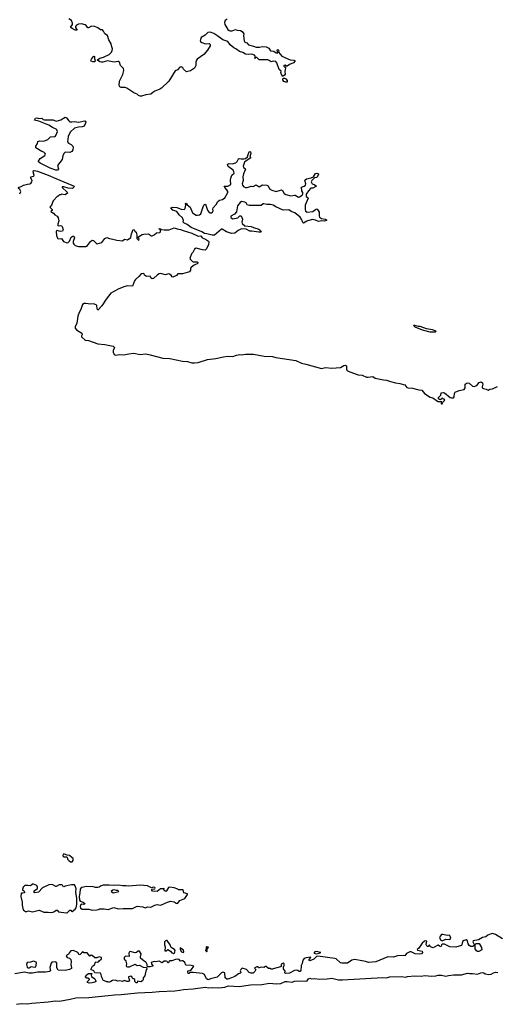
# Model space of a CAD drawing. Extents: x 2551545 to 2886624, y 315747 to 489036.
# Tile 59 of 119: x 2666234 to 2673795, y 351984 to 367610. Entities that reach past the tile are written whole.
import ezdxf

# ---------------------------------------------------------------- set-up
doc = ezdxf.new("R2010")
doc.units = 0

msp = doc.modelspace()

# ---------------------------------------------------------------- linework, layer by layer
at = {"layer": '0CON10XD'}
for points in [[(2669525, 367617), (2669495, 367595), (2669485, 367565), (2669490, 367535), (2669535, 367453), (2669555, 367437), (2669575, 367431), (2669605, 367434), (2669655, 367452), (2669685, 367442), (2669735, 367440), (2669765, 367420), (2669790, 367385), (2669783, 367355), (2669794, 367275), (2669804, 367255), (2669835, 367240), (2669865, 367212), (2669945, 367192), (2669985, 367173), (2670037, 367173), (2670085, 367183), (2670145, 367179), (2670185, 367159), (2670215, 367116), (2670265, 367108), (2670305, 367082), (2670328, 367085), (2670330, 367095), (2670317, 367115), (2670317, 367125), (2670322, 367135), (2670335, 367136), (2670343, 367115), (2670340, 367095), (2670393, 367033), (2670525, 366975), (2670582, 366965), (2670602, 366955), (2670575, 366924), (2670512, 366898), (2670477, 366873), (2670465, 366870), (2670445, 366888), (2670425, 366880), (2670425, 366870), (2670440, 366860), (2670448, 366845), (2670447, 366815), (2670438, 366785), (2670444, 366745), (2670435, 366728), (2670405, 366710), (2670380, 366755), (2670376, 366774), (2670380, 366795), (2670351, 366821), (2670314, 366925), (2670295, 366945), (2670257, 366953), (2670223, 366943), (2670194, 366964), (2670171, 366971), (2670035, 366973), (2669995, 367010), (2669982, 367008), (2669965, 366993), (2669963, 367005), (2669972, 367025), (2669957, 367047), (2669915, 367060), (2669865, 367058), (2669815, 367065), (2669775, 367087), (2669723, 367103), (2669665, 367149), (2669632, 367162), (2669575, 367209), (2669536, 367265), (2669458, 367288), (2669375, 367350), (2669315, 367391), (2669255, 367411), (2669216, 367404), (2669178, 367362), (2669115, 367328), (2669101, 367295), (2669099, 367275), (2669104, 367264), (2669125, 367247), (2669184, 367224), (2669242, 367232), (2669257, 367217), (2669258, 367195), (2669214, 367125), (2669153, 367057), (2669050, 366985), (2669037, 366965), (2669029, 366935), (2669029, 366885), (2669008, 366842), (2668945, 366797), (2668882, 366782), (2668830, 366825), (2668822, 366845), (2668808, 366858), (2668795, 366863), (2668772, 366858), (2668736, 366814), (2668702, 366798), (2668600, 366635), (2668485, 366524), (2668455, 366505), (2668375, 366477), (2668347, 366453), (2668315, 366427), (2668235, 366418), (2668165, 366397), (2668145, 366396), (2668119, 366405), (2668095, 366427), (2668045, 366449), (2667933, 366525), (2667905, 366536), (2667845, 366536), (2667824, 366544), (2667812, 366565), (2667819, 366635), (2667872, 366738), (2667888, 366805), (2667883, 366835), (2667835, 366885), (2667815, 366937), (2667806, 366946), (2667796, 366946), (2667735, 366933), (2667625, 366956), (2667555, 366937), (2667533, 366937), (2667505, 366942), (2667467, 366965), (2667470, 366975), (2667505, 367000), (2667565, 367017), (2667655, 367056), (2667688, 367095), (2667700, 367120), (2667704, 367145), (2667698, 367178), (2667683, 367225), (2667648, 367288), (2667629, 367359), (2667583, 367385), (2667565, 367428), (2667545, 367450), (2667518, 367448), (2667475, 367480), (2667425, 367502), (2667375, 367506), (2667325, 367478), (2667315, 367478), (2667290, 367515), (2667270, 367530), (2667215, 367544), (2667165, 367539), (2667137, 367525), (2667117, 367503), (2667120, 367485), (2667147, 367443), (2667115, 367444), (2667065, 367469), (2667047, 367485), (2667043, 367497), (2667069, 367531), (2667072, 367555), (2667055, 367596), (2667015, 367625)], [(2667395, 366941), (2667365, 366952), (2667361, 366961), (2667371, 366985), (2667404, 367026), (2667415, 367029), (2667423, 367023), (2667419, 366995), (2667432, 366955), (2667425, 366943), (2667395, 366941)], [(2670455, 366619), (2670425, 366631), (2670406, 366655), (2670407, 366673), (2670418, 366682), (2670435, 366683), (2670455, 366672), (2670477, 366645), (2670475, 366620), (2670455, 366619)], [(2666805, 365219), (2666715, 365253), (2666557, 365335), (2666534, 365355), (2666530, 365365), (2666558, 365405), (2666630, 365455), (2666644, 365475), (2666635, 365491), (2666616, 365505), (2666585, 365517), (2666491, 365575), (2666488, 365605), (2666514, 365645), (2666524, 365675), (2666555, 365688), (2666605, 365683), (2666645, 365691), (2666681, 365709), (2666725, 365749), (2666795, 365758), (2666815, 365780), (2666833, 365835), (2666825, 365863), (2666815, 365874), (2666755, 365898), (2666695, 365935), (2666538, 365998), (2666468, 366015), (2666487, 366045), (2666505, 366051), (2666535, 366042), (2666585, 366046), (2666607, 366027), (2666625, 366021), (2666765, 366019), (2666815, 365999), (2666885, 366020), (2666955, 366064), (2666975, 366054), (2667013, 366003), (2667031, 365991), (2667062, 365988), (2667105, 365996), (2667165, 365985), (2667265, 366003), (2667277, 365997), (2667282, 365985), (2667275, 365955), (2667255, 365918), (2667225, 365909), (2667165, 365904), (2667105, 365888), (2667034, 365825), (2667005, 365755), (2666993, 365673), (2667009, 365649), (2667049, 365629), (2667076, 365605), (2667083, 365585), (2667076, 365545), (2667060, 365520), (2667027, 365503), (2666954, 365505), (2666932, 365485), (2666919, 365451), (2666909, 365391), (2666834, 365295), (2666850, 365245), (2666835, 365221), (2666805, 365219)], [(2669285, 364190), (2669205, 364213), (2669165, 364217), (2669125, 364245), (2668955, 364309), (2668889, 364359), (2668837, 364385), (2668827, 364395), (2668831, 364425), (2668815, 364466), (2668762, 364512), (2668726, 364565), (2668665, 364588), (2668630, 364625), (2668665, 364634), (2668725, 364630), (2668795, 364602), (2668845, 364599), (2668861, 364615), (2668870, 364665), (2668864, 364695), (2668875, 364696), (2668890, 364670), (2668939, 364635), (2668975, 364544), (2669035, 364507), (2669054, 364506), (2669085, 364511), (2669105, 364527), (2669147, 364637), (2669155, 364664), (2669165, 364679), (2669175, 364681), (2669188, 364665), (2669215, 364587), (2669228, 364565), (2669253, 364543), (2669275, 364542), (2669293, 364555), (2669304, 364575), (2669298, 364605), (2669303, 364625), (2669351, 364675), (2669378, 364725), (2669402, 364745), (2669452, 364755), (2669490, 364780), (2669534, 364865), (2669536, 364885), (2669521, 364911), (2669486, 364945), (2669480, 364965), (2669495, 364970), (2669535, 364968), (2669582, 364995), (2669577, 365065), (2669582, 365095), (2669599, 365141), (2669636, 365175), (2669633, 365195), (2669619, 365219), (2669541, 365281), (2669532, 365315), (2669555, 365325), (2669605, 365320), (2669660, 365340), (2669683, 365357), (2669705, 365400), (2669715, 365406), (2669745, 365400), (2669795, 365400), (2669815, 365406), (2669850, 365435), (2669859, 365471), (2669875, 365511), (2669885, 365518), (2669895, 365511), (2669903, 365485), (2669887, 365437), (2669900, 365415), (2669828, 365372), (2669801, 365349), (2669781, 365285), (2669784, 365264), (2669810, 365250), (2669817, 365237), (2669782, 365165), (2669775, 365115), (2669780, 365055), (2669763, 365005), (2669766, 364985), (2669792, 364955), (2669815, 364945), (2669845, 364945), (2669905, 364967), (2669935, 364964), (2669985, 364988), (2670035, 364959), (2670085, 364987), (2670155, 364983), (2670173, 364973), (2670196, 364926), (2670233, 364903), (2670305, 364883), (2670385, 364912), (2670405, 364900), (2670431, 364851), (2670455, 364835), (2670535, 364813), (2670595, 364826), (2670606, 364824), (2670655, 364791), (2670675, 364796), (2670715, 364825), (2670726, 364844), (2670727, 364865), (2670708, 364895), (2670702, 364945), (2670706, 364954), (2670745, 364966), (2670768, 364985), (2670772, 365005), (2670759, 365055), (2670762, 365068), (2670785, 365084), (2670860, 365100), (2670893, 365117), (2670925, 365166), (2670945, 365172), (2670972, 365165), (2670976, 365155), (2670946, 365105), (2670911, 365099), (2670867, 365055), (2670857, 365035), (2670876, 365006), (2670905, 364994), (2670940, 364965), (2670885, 364937), (2670855, 364936), (2670815, 364894), (2670781, 364839), (2670781, 364805), (2670807, 364787), (2670809, 364775), (2670764, 364666), (2670760, 364595), (2670769, 364569), (2670795, 364556), (2670885, 364565), (2670925, 364599), (2670945, 364607), (2670959, 364599), (2670970, 364580), (2670986, 364555), (2670984, 364495), (2670991, 364475), (2671024, 364456), (2671082, 364445), (2671102, 364435), (2671102, 364425), (2671065, 364414), (2671025, 364419), (2670975, 364409), (2670925, 364428), (2670875, 364436), (2670789, 364411), (2670735, 364383), (2670725, 364391), (2670712, 364435), (2670685, 364475), (2670598, 364545), (2670543, 364563), (2670505, 364594), (2670415, 364589), (2670295, 364641), (2670255, 364664), (2670215, 364674), (2670155, 364677), (2670105, 364689), (2670094, 364686), (2670065, 364659), (2669879, 364659), (2669840, 364670), (2669824, 364704), (2669808, 364715), (2669755, 364722), (2669729, 364711), (2669691, 364655), (2669675, 364562), (2669639, 364521), (2669585, 364490), (2669582, 364475), (2669587, 364465), (2669615, 364451), (2669695, 364464), (2669725, 364497), (2669745, 364497), (2669770, 364445), (2669760, 364395), (2669762, 364375), (2669805, 364338), (2669905, 364330), (2669941, 364311), (2670028, 364285), (2670054, 364265), (2670064, 364245), (2670052, 364238), (2670025, 364237), (2669915, 364255), (2669884, 364254), (2669825, 364286), (2669755, 364289), (2669698, 364265), (2669645, 364221), (2669596, 364216), (2669514, 364244), (2669445, 364283), (2669435, 364283), (2669325, 364191), (2669285, 364190)], [(2666210, 364945), (2666255, 364960), (2666295, 364982), (2666355, 365000), (2666395, 365002), (2666410, 365010), (2666429, 365035), (2666434, 365055), (2666411, 365095), (2666408, 365115), (2666454, 365126), (2666464, 365135), (2666449, 365195), (2666454, 365215), (2666463, 365217), (2666515, 365206), (2666685, 365143), (2666805, 365087), (2667063, 364985), (2667097, 364965), (2667095, 364954), (2667075, 364934), (2667065, 364932), (2667005, 364934), (2666935, 364959), (2666910, 364955), (2666910, 364945), (2666986, 364875), (2666990, 364855), (2666955, 364832), (2666895, 364840), (2666888, 364832), (2666865, 364830), (2666845, 364810), (2666835, 364810), (2666767, 364733), (2666738, 364665), (2666712, 364635), (2666750, 364595), (2666748, 364582), (2666732, 364578), (2666730, 364565), (2666769, 364539), (2666791, 364511), (2666830, 364490), (2666844, 364465), (2666857, 364415), (2666838, 364365), (2666838, 364345), (2666845, 364338), (2666875, 364344), (2666897, 364337), (2666908, 364325), (2666923, 364275), (2666914, 364256), (2666885, 364249), (2666861, 364251), (2666835, 364266), (2666819, 364261), (2666812, 364245), (2666816, 364185), (2666833, 364143), (2666845, 364132), (2666895, 364138), (2666931, 364091), (2666985, 364066), (2667005, 364074), (2667026, 364094), (2667050, 364160), (2667075, 364174), (2667092, 364172), (2667101, 364145), (2667083, 364087), (2667083, 364065), (2667092, 364045), (2667115, 364027), (2667165, 364009), (2667285, 364012), (2667309, 364025), (2667355, 364089), (2667385, 364110), (2667405, 364103), (2667455, 364050), (2667465, 364050), (2667535, 364076), (2667583, 364137), (2667615, 364152), (2667660, 364135), (2667709, 364129), (2667775, 364108), (2667865, 364102), (2667895, 364127), (2667945, 364117), (2667996, 364155), (2668005, 364210), (2668035, 364278), (2668050, 364275), (2668060, 364255), (2668080, 364235), (2668090, 364195), (2668092, 364135), (2668114, 364114), (2668125, 364112), (2668130, 364125), (2668120, 364145), (2668120, 364165), (2668175, 364198), (2668205, 364208), (2668275, 364210), (2668295, 364202), (2668315, 364180), (2668335, 364180), (2668365, 364193), (2668402, 364228), (2668457, 364233), (2668466, 364244), (2668468, 364268), (2668442, 364298), (2668465, 364292), (2668478, 364278), (2668525, 364274), (2668605, 364277), (2668685, 364306), (2668733, 364293)], [(2666234, 364846), (2666250, 364885), (2666238, 364915), (2666210, 364935)], [(2668733, 364293), (2668785, 364282), (2668825, 364265), (2668964, 364224), (2669067, 364175), (2669108, 364178), (2669131, 364145), (2669181, 364125), (2669229, 364095), (2669236, 364085), (2669228, 364042), (2669195, 363972), (2669175, 363953), (2669135, 363957), (2669035, 363986), (2669005, 363969), (2668983, 363917), (2668959, 363895), (2668935, 363820), (2668942, 363802), (2668975, 363772), (2668985, 363768), (2669047, 363767), (2669060, 363755), (2669060, 363745), (2669047, 363733), (2669023, 363727), (2668992, 363708), (2668951, 363669), (2668942, 363655), (2668942, 363635), (2668925, 363608), (2668816, 363574), (2668745, 363578), (2668721, 363549), (2668665, 363524), (2668650, 363530), (2668636, 363556), (2668612, 363572), (2668595, 363574), (2668545, 363562), (2668525, 363566), (2668475, 363579), (2668445, 363577), (2668418, 363562), (2668355, 363501), (2668335, 363499), (2668315, 363512), (2668305, 363538), (2668245, 363536), (2668215, 363553), (2668206, 363576), (2668195, 363584), (2668160, 363575), (2668126, 363534), (2668070, 363485), (2668056, 363464), (2668025, 363382), (2667945, 363384), (2667885, 363370), (2667797, 363335), (2667680, 363270), (2667604, 363175), (2667535, 363066), (2667475, 363000), (2667465, 363020), (2667458, 363075), (2667446, 363086), (2667405, 363100), (2667355, 363097), (2667285, 363107), (2667255, 363103), (2667232, 363088), (2667202, 363012), (2667177, 362963), (2667157, 362905), (2667142, 362795), (2667116, 362735), (2667114, 362715), (2667136, 362686), (2667219, 362635), (2667227, 362615), (2667212, 362595), (2667216, 362575), (2667275, 362526), (2667325, 362518), (2667473, 362463), (2667585, 362454), (2667718, 362428), (2667733, 362415), (2667736, 362405), (2667718, 362362), (2667716, 362335), (2667735, 362298), (2667755, 362284), (2667815, 362296), (2667885, 362289), (2667965, 362308), (2668045, 362315), (2668147, 362297), (2668235, 362306), (2668305, 362292), (2668505, 362236), (2668613, 362233), (2668815, 362188), (2668895, 362183), (2668965, 362166), (2669005, 362165), (2669065, 362170), (2669215, 362216), (2669345, 362235), (2669465, 362260), (2669535, 362269), (2669616, 362264), (2669675, 362285), (2669725, 362294), (2669755, 362290), (2669815, 362299), (2669945, 362300), (2670111, 362271), (2670245, 362265), (2670295, 362247), (2670615, 362199), (2670705, 362158), (2670775, 362144), (2671023, 362073), (2671085, 362089), (2671185, 362079), (2671325, 362090), (2671375, 362123), (2671405, 362129), (2671416, 362116), (2671418, 362065), (2671425, 362046), (2671436, 362035), (2671471, 362021), (2671605, 361975), (2671665, 361966), (2671735, 361939), (2671763, 361937), (2671835, 361947), (2671873, 361923), (2672005, 361893), (2672055, 361890), (2672115, 361865), (2672195, 361844), (2672265, 361837), (2672345, 361813), (2672375, 361775), (2672395, 361765), (2672465, 361760), (2672565, 361734), (2672615, 361728), (2672655, 361679), (2672745, 361618), (2672789, 361609), (2672845, 361564), (2672875, 361548), (2672905, 361550), (2672918, 361558), (2672920, 361515), (2672925, 361512), (2672938, 361515), (2672948, 361542), (2672978, 361572), (2672965, 361588), (2672952, 361592), (2672935, 361610), (2672928, 361592), (2672915, 361580), (2672895, 361580), (2672880, 361595), (2672880, 361615), (2672917, 361653), (2672922, 361688), (2672955, 361693), (2672975, 361687), (2673065, 361613), (2673085, 361607), (2673115, 361610), (2673127, 361625), (2673131, 361675), (2673143, 361697), (2673208, 361725), (2673285, 361743), (2673300, 361765), (2673301, 361825), (2673335, 361849), (2673365, 361843), (2673415, 361792), (2673444, 361786), (2673485, 361802), (2673525, 361850), (2673555, 361860), (2673574, 361845), (2673582, 361825), (2673568, 361785), (2673570, 361765), (2673594, 361754), (2673635, 361748), (2673665, 361732), (2673694, 361746), (2673735, 361751), (2673815, 361790)], [(2672825, 362654), (2672840, 362665), (2672785, 362687), (2672685, 362703), (2672589, 362739), (2672561, 362741), (2672503, 362757), (2672480, 362755), (2672502, 362735), (2672618, 362685), (2672740, 362655), (2672825, 362654)], [(2667065, 354242), (2667082, 354265), (2667082, 354295), (2667062, 354315), (2667022, 354345), (2666985, 354349), (2666945, 354367), (2666922, 354365), (2666919, 354345), (2666925, 354330), (2666935, 354324), (2666976, 354326), (2666987, 354315), (2666992, 354285), (2667012, 354265), (2667042, 354245), (2667065, 354242)], [(2666975, 353434), (2666985, 353436), (2667030, 353475), (2667046, 353476), (2667055, 353460), (2667065, 353458), (2667116, 353494), (2667129, 353515), (2667140, 353565), (2667142, 353665), (2667124, 353765), (2667128, 353815), (2667115, 353862), (2667105, 353879), (2667055, 353880), (2666955, 353859), (2666935, 353850), (2666925, 353851), (2666914, 353874), (2666901, 353881), (2666860, 353880), (2666815, 353852), (2666805, 353853), (2666762, 353882), (2666735, 353884), (2666695, 353878), (2666595, 353832), (2666532, 353765), (2666475, 353753), (2666458, 353765), (2666464, 353785), (2666518, 353822), (2666516, 353844), (2666505, 353868), (2666455, 353891), (2666435, 353888), (2666405, 353863), (2666361, 353871), (2666315, 353869), (2666288, 353845), (2666278, 353805), (2666280, 353795), (2666295, 353790), (2666307, 353777), (2666308, 353755), (2666285, 353746), (2666263, 353747), (2666255, 353740), (2666254, 353696), (2666272, 353605), (2666273, 353555), (2666283, 353503), (2666295, 353477), (2666325, 353458), (2666345, 353457), (2666375, 353466), (2666435, 353453), (2666545, 353477), (2666616, 353446), (2666685, 353448), (2666745, 353440), (2666775, 353449), (2666815, 353479), (2666826, 353476), (2666852, 353452), (2666975, 353434)], [(2667385, 353480), (2667455, 353484), (2667485, 353490), (2667505, 353501), (2667575, 353498), (2667635, 353488), (2667725, 353518), (2667797, 353497), (2667876, 353504), (2668025, 353504), (2668095, 353543), (2668185, 353533), (2668225, 353517), (2668265, 353530), (2668315, 353526), (2668375, 353556), (2668413, 353567), (2668465, 353559), (2668485, 353563), (2668576, 353604), (2668625, 353619), (2668685, 353608), (2668715, 353587), (2668735, 353585), (2668775, 353631), (2668855, 353665), (2668898, 353725), (2668895, 353736), (2668838, 353755), (2668825, 353799), (2668795, 353801), (2668755, 353801), (2668742, 353812), (2668685, 353833), (2668615, 353840), (2668594, 353835), (2668565, 353787), (2668550, 353775), (2668535, 353783), (2668523, 353805), (2668527, 353827), (2668515, 353818), (2668468, 353815), (2668415, 353776), (2668345, 353777), (2668330, 353785), (2668328, 353805), (2668337, 353813), (2668375, 353817), (2668383, 353825), (2668378, 353835), (2668355, 353840), (2668325, 353830), (2668263, 353863), (2668145, 353874), (2667965, 353859), (2667925, 353866), (2667865, 353862), (2667805, 353875), (2667735, 353868), (2667655, 353876), (2667557, 353873), (2667525, 353865), (2667495, 353842), (2667474, 353836), (2667435, 353836), (2667386, 353854), (2667355, 353849), (2667295, 353852), (2667220, 353835), (2667204, 353826), (2667195, 353810), (2667190, 353755), (2667175, 353695), (2667181, 353635), (2667195, 353623), (2667243, 353605), (2667266, 353585), (2667263, 353575), (2667245, 353566), (2667215, 353571), (2667204, 353566), (2667191, 353535), (2667198, 353508), (2667225, 353495), (2667332, 353492), (2667385, 353480)], [(2667715, 353748), (2667697, 353765), (2667691, 353785), (2667709, 353801), (2667725, 353806), (2667765, 353794), (2667785, 353795), (2667801, 353785), (2667785, 353764), (2667745, 353752), (2667715, 353748)], [(2673894, 353024), (2673783, 353093), (2673736, 353106), (2673715, 353103), (2673661, 353079), (2673627, 353055), (2673575, 353043), (2673512, 353008), (2673428, 352992), (2673424, 352976), (2673443, 352935), (2673444, 352916), (2673421, 352899), (2673391, 352901), (2673365, 352917), (2673348, 352945), (2673339, 352989), (2673315, 353006), (2673285, 352998), (2673261, 352979), (2673249, 352925), (2673240, 352915), (2673155, 352891), (2673056, 352896), (2672975, 352939), (2672938, 352938), (2672925, 352930), (2672922, 352905), (2672915, 352898), (2672895, 352904), (2672875, 352920), (2672865, 352920), (2672795, 352881), (2672752, 352895), (2672735, 352926), (2672715, 352902), (2672705, 352901), (2672695, 352910), (2672683, 352935), (2672694, 352984), (2672675, 352990), (2672655, 352983), (2672618, 352952), (2672566, 352874), (2672540, 352855), (2672546, 352845), (2672616, 352825), (2672623, 352805), (2672606, 352784), (2672571, 352779), (2672505, 352785), (2672445, 352815), (2672425, 352817), (2672371, 352789), (2672345, 352754), (2672315, 352759), (2672225, 352755), (2672165, 352730), (2672075, 352736), (2671885, 352659), (2671765, 352649), (2671720, 352665), (2671669, 352671), (2671545, 352692), (2671505, 352682), (2671436, 352634), (2671346, 352636), (2671325, 352644), (2671254, 352704), (2671233, 352713), (2670965, 352748), (2670940, 352740), (2670898, 352702), (2670835, 352672), (2670825, 352680), (2670824, 352696), (2670850, 352725), (2670845, 352730), (2670777, 352723), (2670745, 352708), (2670727, 352685), (2670717, 352633), (2670700, 352600), (2670696, 352515), (2670685, 352504), (2670665, 352506), (2670645, 352522), (2670625, 352528), (2670591, 352519), (2670515, 352480), (2670453, 352473), (2670440, 352485), (2670447, 352507), (2670420, 352545), (2670420, 352585), (2670430, 352595), (2670432, 352625), (2670415, 352638), (2670392, 352628), (2670383, 352615), (2670380, 352585), (2670372, 352578), (2670255, 352548), (2670245, 352540), (2670225, 352540), (2670212, 352552), (2670192, 352552), (2670182, 352552), (2670145, 352586), (2670134, 352586), (2670105, 352567), (2670065, 352572), (2670035, 352560), (2670020, 352560), (2670015, 352580), (2669995, 352580), (2669962, 352565), (2669958, 352555), (2669980, 352535), (2669966, 352504), (2669935, 352478), (2669905, 352478), (2669875, 352490), (2669830, 352535), (2669765, 352559), (2669740, 352535), (2669733, 352515), (2669743, 352487), (2669735, 352478), (2669704, 352466), (2669646, 352424), (2669595, 352402), (2669535, 352382), (2669518, 352385), (2669492, 352405), (2669490, 352485), (2669455, 352492), (2669437, 352483), (2669365, 352412), (2669260, 352390), (2669225, 352371), (2669195, 352389), (2669164, 352454), (2669132, 352472), (2668985, 352490), (2668945, 352488), (2668918, 352472), (2668905, 352474), (2668900, 352495), (2668903, 352517), (2668935, 352518), (2668960, 352535), (2668998, 352588), (2668955, 352600), (2668870, 352605), (2668851, 352645), (2668820, 352675), (2668805, 352672), (2668785, 352667), (2668763, 352693), (2668745, 352702), (2668703, 352697), (2668645, 352676), (2668615, 352674), (2668604, 352666), (2668595, 352640), (2668585, 352642), (2668573, 352663), (2668555, 352669), (2668525, 352670), (2668495, 352644), (2668445, 352666), (2668395, 352658), (2668365, 352662), (2668320, 352645), (2668324, 352624), (2668347, 352595), (2668345, 352590), (2668303, 352577), (2668268, 352578), (2668258, 352588), (2668256, 352615), (2668239, 352645), (2668206, 352666), (2668152, 352715), (2668150, 352735), (2668161, 352785), (2668137, 352825), (2668115, 352829), (2668085, 352804), (2668065, 352798), (2667985, 352819), (2667975, 352817), (2667964, 352794), (2667968, 352742), (2667915, 352747), (2667905, 352742), (2667893, 352725), (2667890, 352695), (2667910, 352685), (2667919, 352669), (2667926, 352625), (2667924, 352595), (2667930, 352585), (2667945, 352577), (2667975, 352580), (2668065, 352619), (2668095, 352602), (2668135, 352603), (2668193, 352573), (2668245, 352570), (2668250, 352545), (2668238, 352532), (2668225, 352460), (2668220, 352435), (2668190, 352405), (2668190, 352375), (2668180, 352355), (2668155, 352340), (2668105, 352350), (2668095, 352322), (2668080, 352325), (2668060, 352345), (2668058, 352378), (2668045, 352390), (2668035, 352390), (2668020, 352405), (2668020, 352415), (2667995, 352432), (2667958, 352422), (2667958, 352408), (2667978, 352365), (2667960, 352345), (2667935, 352346), (2667895, 352359), (2667865, 352348), (2667825, 352358), (2667785, 352352), (2667755, 352368), (2667705, 352362), (2667677, 352343), (2667645, 352332), (2667635, 352340), (2667615, 352340), (2667608, 352348), (2667565, 352360), (2667552, 352372), (2667550, 352395), (2667530, 352425), (2667528, 352455), (2667515, 352477), (2667424, 352484), (2667410, 352515), (2667360, 352535), (2667391, 352589), (2667419, 352611), (2667435, 352652), (2667445, 352658), (2667465, 352652), (2667483, 352657), (2667494, 352676), (2667532, 352705), (2667532, 352725), (2667496, 352736), (2667455, 352720), (2667425, 352722), (2667385, 352760), (2667367, 352763), (2667345, 352750), (2667305, 352800), (2667253, 352803), (2667235, 352820), (2667195, 352772), (2667178, 352768), (2667155, 352807), (2667085, 352840), (2667047, 352833), (2667019, 352801), (2667006, 352774), (2666985, 352771), (2666971, 352755), (2666985, 352729), (2667025, 352718), (2667047, 352695), (2667050, 352655), (2667043, 352615), (2667057, 352565), (2667055, 352553), (2667025, 352534), (2666955, 352520), (2666845, 352526), (2666824, 352565), (2666824, 352635), (2666813, 352653), (2666795, 352659), (2666745, 352650), (2666732, 352638), (2666712, 352568), (2666721, 352515), (2666706, 352504), (2666645, 352496), (2666515, 352493), (2666435, 352479), (2666380, 352480), (2666312, 352492), (2666155, 352465)], [(2668675, 352791), (2668690, 352800), (2668697, 352815), (2668698, 352835), (2668690, 352855), (2668638, 352885), (2668621, 352925), (2668572, 352995), (2668565, 352998), (2668545, 352990), (2668532, 352975), (2668529, 352955), (2668530, 352925), (2668540, 352895), (2668535, 352830), (2668555, 352833), (2668585, 352852), (2668628, 352828), (2668648, 352798), (2668675, 352791)], [(2672935, 352992), (2672994, 353016), (2673055, 353010), (2673065, 353017), (2673071, 353035), (2673065, 353065), (2673045, 353079), (2673014, 353076), (2672945, 353092), (2672925, 353090), (2672906, 353065), (2672896, 353036), (2672915, 353000), (2672935, 352992)], [(2668835, 352808), (2668840, 352815), (2668830, 352845), (2668782, 352878), (2668780, 352855), (2668803, 352815), (2668835, 352808)], [(2669205, 352820), (2669210, 352825), (2669200, 352855), (2669227, 352885), (2669225, 352890), (2669205, 352890), (2669195, 352898), (2669190, 352895), (2669190, 352855), (2669180, 352845), (2669180, 352835), (2669195, 352820), (2669205, 352820)], [(2673495, 352823), (2673481, 352831), (2673458, 352865), (2673458, 352935), (2673475, 352950), (2673525, 352947), (2673559, 352885), (2673564, 352846), (2673515, 352824), (2673495, 352823)], [(2670935, 352786), (2670985, 352793), (2671010, 352805), (2670935, 352821), (2670914, 352816), (2670900, 352795), (2670935, 352786)], [(2666385, 352562), (2666415, 352581), (2666468, 352572), (2666490, 352580), (2666500, 352635), (2666494, 352654), (2666455, 352669), (2666405, 352651), (2666354, 352646), (2666344, 352615), (2666354, 352575), (2666365, 352564), (2666385, 352562)], [(2666185, 351984), (2666255, 351995), (2666355, 351990), (2666425, 352002), (2666685, 352023), (2666795, 352039), (2666865, 352034), (2667035, 352063), (2667125, 352085), (2667329, 352091), (2667635, 352122), (2667736, 352136), (2667845, 352139), (2668105, 352163), (2668335, 352174), (2668446, 352186), (2668695, 352200), (2668775, 352208), (2668831, 352221), (2668985, 352231), (2669175, 352255), (2669235, 352245), (2669295, 352251), (2669395, 352245), (2669487, 352253), (2669545, 352275), (2669713, 352267), (2669895, 352293), (2670073, 352297), (2670195, 352321), (2670305, 352309), (2670375, 352316), (2670445, 352344), (2670475, 352348), (2670555, 352337), (2670595, 352349), (2670645, 352354), (2670775, 352352), (2670792, 352358), (2670815, 352388), (2670835, 352396), (2670865, 352386), (2670905, 352392), (2670995, 352384), (2671110, 352390), (2671185, 352396), (2671292, 352372), (2671357, 352373), (2671995, 352408), (2672045, 352402), (2672105, 352419), (2672295, 352425), (2672355, 352413), (2672386, 352424), (2672495, 352433), (2672605, 352428), (2672662, 352442), (2672765, 352432), (2672833, 352437), (2672875, 352446), (2672925, 352445), (2672995, 352429), (2673035, 352441), (2673115, 352451), (2673245, 352453), (2673336, 352476), (2673375, 352471), (2673416, 352474), (2673495, 352461), (2673550, 352485), (2673575, 352490), (2673597, 352485), (2673616, 352466), (2673675, 352459), (2673715, 352463), (2673749, 352485), (2673785, 352491), (2673818, 352488)], [(2667335, 352318), (2667308, 352328), (2667310, 352345), (2667340, 352375), (2667340, 352385), (2667317, 352397), (2667295, 352400), (2667280, 352415), (2667280, 352425), (2667288, 352432), (2667290, 352445), (2667325, 352472), (2667380, 352475), (2667370, 352445), (2667374, 352424), (2667425, 352390), (2667442, 352355), (2667442, 352345), (2667428, 352335), (2667385, 352323), (2667335, 352318)]]:
    msp.add_lwpolyline(points, dxfattribs=at)

doc.saveas('drawing.dxf')
